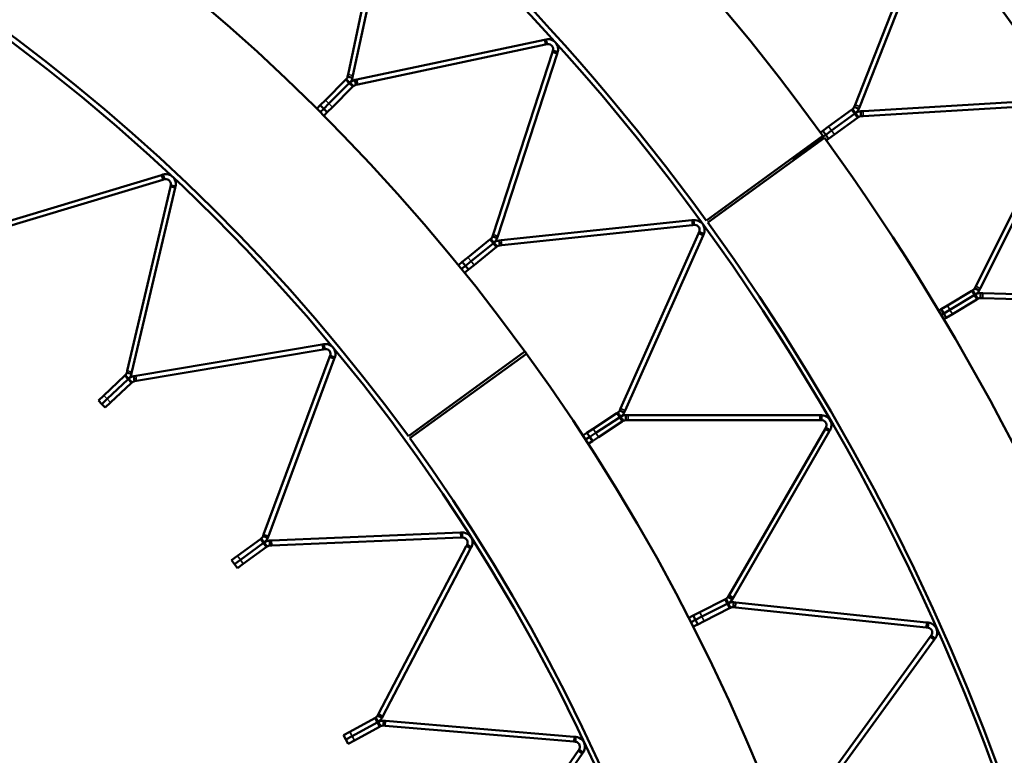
# Model space of a CAD drawing. Header units: millimetres. Extents: x 158 to 1353, y 392 to 3696.
# Tile 21 of 35: x 981 to 1179, y 1146 to 1294. Entities that reach past the tile are written whole.
import ezdxf

# ---------------------------------------------------------------- set-up
doc = ezdxf.new("R2010")
doc.units = ezdxf.units.MM
doc.layers.add('Visible (ISO)', color=7, linetype='Continuous', lineweight=50)
doc.layers.add('Visible Narrow (ISO)', color=7, linetype='Continuous', lineweight=35)

msp = doc.modelspace()

# ---------------------------------------------------------------- linework, layer by layer
at = {"layer": 'Visible (ISO)'}
for p, q in [((1047.41, 1283.39), (1055.43, 1321.11)), ((1056.41, 1320.91), (1048.39, 1283.18)), ((1149.38, 1277.3), (1163.62, 1313.57)), ((1164.55, 1313.2), (1150.31, 1276.94)), ((1049.17, 1282.4), (1086.89, 1290.42)), ((1087.1, 1289.44), (1049.38, 1281.42)), ((1087.23, 1290.49), (1086.89, 1290.42)), ((1087.1, 1289.44), (1087.43, 1289.51)), ((1087.23, 1290.49), (1087.34, 1289.94)), ((1087.34, 1289.94), (1087.43, 1289.51)), ((1076.57, 1251.22), (1088.49, 1287.9)), ((1089.44, 1287.59), (1077.52, 1250.91)), ((1088.59, 1288.22), (1088.49, 1287.9)), ((1089.01, 1288.09), (1088.59, 1288.22)), ((1089.54, 1287.91), (1089.01, 1288.09)), ((1089.44, 1287.59), (1089.54, 1287.91)), ((1047.41, 1283.39), (1047.32, 1282.98)), ((1042.85, 1278.27), (1046.88, 1282.31)), ((1043.55, 1277.57), (1047.59, 1281.6)), ((1047.59, 1281.6), (1043.55, 1277.57)), ((1047.05, 1282.48), (1046.88, 1282.31)), ((1047.36, 1282.17), (1047.05, 1282.48)), ((1047.75, 1282.88), (1047.32, 1282.98)), ((1047.76, 1281.77), (1047.36, 1282.17)), ((1047.76, 1281.77), (1047.59, 1281.6)), ((1047.59, 1281.6), (1047.76, 1281.77)), ((1048.3, 1282.77), (1047.75, 1282.88)), ((1047.76, 1281.77), (1048.15, 1281.37)), ((1048.15, 1281.37), (1048.46, 1281.06)), ((1048.3, 1282.77), (1048.39, 1283.18)), ((1049.17, 1282.4), (1048.76, 1282.31)), ((1048.76, 1282.31), (1048.87, 1281.76)), ((1048.87, 1281.76), (1048.96, 1281.33)), ((1048.96, 1281.33), (1049.38, 1281.42)), ((1048.3, 1280.9), (1044.26, 1276.86)), ((1048.3, 1280.9), (1048.46, 1281.06)), ((1041.81, 1277.24), (1042.85, 1278.27)), ((1042.52, 1276.53), (1043.55, 1277.57)), ((1043.55, 1277.57), (1042.52, 1276.53)), ((1149.38, 1277.3), (1149.22, 1276.88)), ((1150.97, 1276.04), (1189.86, 1278.37)), ((1189.92, 1277.37), (1151.03, 1275.04)), ((1041.11, 1276.53), (1041.81, 1277.24)), ((1041.81, 1277.24), (1042.52, 1276.53)), ((1042.52, 1276.53), (1041.82, 1275.83)), ((1042.52, 1276.53), (1041.82, 1275.83)), ((1042.52, 1276.53), (1043.23, 1275.82)), ((1042.52, 1275.12), (1043.23, 1275.82)), ((1044.26, 1276.86), (1043.23, 1275.82)), ((1144.06, 1272.94), (1148.67, 1276.29)), ((1144.65, 1272.13), (1149.26, 1275.48)), ((1149.26, 1275.48), (1144.65, 1272.13)), ((1148.88, 1276.44), (1148.67, 1276.29)), ((1149.14, 1276.08), (1148.88, 1276.44)), ((1149.46, 1275.63), (1149.14, 1276.08)), ((1149.63, 1276.72), (1149.22, 1276.88)), ((1149.46, 1275.63), (1149.26, 1275.48)), ((1149.26, 1275.48), (1149.46, 1275.63)), ((1149.46, 1275.63), (1149.79, 1275.18)), ((1150.15, 1276.52), (1149.63, 1276.72)), ((1150.15, 1276.52), (1150.31, 1276.94)), ((1150.97, 1276.04), (1150.52, 1276.01)), ((1150.52, 1276.01), (1150.55, 1275.45)), ((1150.55, 1275.45), (1150.58, 1275.01)), ((1173.63, 1240.8), (1191.06, 1275.64)), ((1149.85, 1274.67), (1145.24, 1271.32)), ((1149.79, 1275.18), (1150.05, 1274.82)), ((1149.85, 1274.67), (1150.05, 1274.82)), ((1150.58, 1275.01), (1151.03, 1275.04)), ((1191.95, 1275.19), (1174.53, 1240.35)), ((1142.42, 1271.75), (1142.88, 1272.08)), ((1142.88, 1272.08), (1144.06, 1272.94)), ((1142.88, 1272.08), (1143.46, 1271.27)), ((1143.46, 1271.27), (1144.65, 1272.13)), ((1144.65, 1272.13), (1143.46, 1271.27)), ((1145.24, 1271.32), (1144.05, 1270.46)), ((1119.46, 1254.01), (1142.92, 1271.07)), ((1143.23, 1270.64), (1119.75, 1253.61)), ((1143.46, 1271.27), (1138.61, 1267.75)), ((1143.46, 1271.27), (1138.61, 1267.74)), ((1143.46, 1271.27), (1144.05, 1270.46)), ((1143.59, 1270.13), (1144.05, 1270.46)), ((1136.99, 1266.57), (1138.61, 1267.75)), ((1138.61, 1267.74), (1136.99, 1266.57)), ((1136.9, 1266.69), (1136.99, 1266.57)), ((1136.99, 1266.57), (1137.21, 1266.27)), ((973.45, 1252.19), (1009.86, 1263.18)), ((1010.15, 1262.23), (973.74, 1251.23)), ((1010.18, 1263.28), (1009.86, 1263.18)), ((1010.15, 1262.23), (1010.47, 1262.32)), ((1010.18, 1263.28), (1010.35, 1262.75)), ((1010.35, 1262.75), (1010.47, 1262.32)), ((1002.97, 1223.78), (1011.66, 1260.81)), ((1012.63, 1260.58), (1003.95, 1223.55)), ((1011.74, 1261.14), (1011.66, 1260.81)), ((1012.16, 1261.04), (1011.74, 1261.14)), ((1012.71, 1260.91), (1012.16, 1261.04)), ((1012.63, 1260.58), (1012.71, 1260.91)), ((1078.22, 1250.05), (1116.57, 1254.08)), ((1116.91, 1254.12), (1116.57, 1254.08)), ((1116.91, 1254.12), (1116.97, 1253.56)), ((1116.97, 1253.56), (1117.01, 1253.13)), ((1116.68, 1253.09), (1078.32, 1249.06)), ((1116.68, 1253.09), (1117.01, 1253.13)), ((1118.03, 1251.72), (1117.9, 1251.41)), ((1118.43, 1251.55), (1118.03, 1251.72)), ((1118.95, 1251.32), (1118.43, 1251.55)), ((1071.5, 1246.61), (1075.93, 1250.2)), ((1076.12, 1250.35), (1075.93, 1250.2)), ((1076.39, 1250.01), (1076.12, 1250.35)), ((1076.75, 1249.57), (1076.39, 1250.01)), ((1076.57, 1251.22), (1076.44, 1250.82)), ((1076.86, 1250.68), (1076.44, 1250.82)), ((1076.75, 1249.57), (1076.56, 1249.43)), ((1076.56, 1249.43), (1076.75, 1249.57)), ((1076.75, 1249.57), (1077.1, 1249.14)), ((1077.39, 1250.51), (1076.86, 1250.68)), ((1077.39, 1250.51), (1077.52, 1250.91)), ((1078.22, 1250.05), (1077.8, 1250.01)), ((1077.8, 1250.01), (1077.85, 1249.45)), ((1102.21, 1216.18), (1117.9, 1251.41)), ((1118.81, 1251.01), (1103.12, 1215.78)), ((1118.81, 1251.01), (1118.95, 1251.32)), ((1072.13, 1245.83), (1076.56, 1249.43)), ((1076.56, 1249.43), (1072.13, 1245.83)), ((1077.19, 1248.65), (1072.76, 1245.06)), ((1077.1, 1249.14), (1077.38, 1248.8)), ((1077.19, 1248.65), (1077.38, 1248.8)), ((1077.85, 1249.45), (1077.9, 1249.01)), ((1077.9, 1249.01), (1078.32, 1249.06)), ((1069.59, 1245.06), (1070.36, 1245.69)), ((1070.36, 1245.69), (1071.5, 1246.61)), ((1070.36, 1245.69), (1070.99, 1244.91)), ((1070.99, 1244.91), (1072.13, 1245.83)), ((1072.13, 1245.83), (1070.99, 1244.91)), ((1070.99, 1244.91), (1070.22, 1244.29)), ((1070.99, 1244.91), (1070.22, 1244.29)), ((1070.85, 1243.51), (1071.62, 1244.14)), ((1070.99, 1244.91), (1071.62, 1244.14)), ((1072.76, 1245.06), (1071.62, 1244.14)), ((1167.94, 1236.93), (1172.83, 1239.85)), ((1173.05, 1239.98), (1172.83, 1239.85)), ((1173.27, 1239.61), (1173.05, 1239.98)), ((1173.63, 1240.8), (1173.43, 1240.39)), ((1173.82, 1240.2), (1173.43, 1240.39)), ((1174.32, 1239.95), (1173.82, 1240.2)), ((1174.32, 1239.95), (1174.53, 1240.35)), ((1168.45, 1236.07), (1173.34, 1238.99)), ((1173.34, 1238.99), (1168.45, 1236.07)), ((1173.86, 1238.14), (1168.97, 1235.21)), ((1173.56, 1239.13), (1173.27, 1239.61)), ((1173.56, 1239.13), (1173.34, 1238.99)), ((1173.34, 1238.99), (1173.56, 1239.13)), ((1173.56, 1239.13), (1173.85, 1238.64)), ((1173.85, 1238.64), (1174.07, 1238.27)), ((1173.86, 1238.14), (1174.07, 1238.27)), ((1174.63, 1238.85), (1174.62, 1238.41)), ((1174.62, 1238.41), (1175.07, 1238.39)), ((1174.65, 1239.41), (1174.63, 1238.85)), ((1175.1, 1239.39), (1174.65, 1239.41)), ((1214.01, 1237.23), (1175.07, 1238.39)), ((1175.1, 1239.39), (1214.04, 1238.23)), ((1166.2, 1235.89), (1166.68, 1236.18)), ((1166.68, 1236.18), (1167.94, 1236.93)), ((1166.68, 1236.18), (1167.2, 1235.32)), ((1167.2, 1235.32), (1168.45, 1236.07)), ((1168.45, 1236.07), (1167.2, 1235.32)), ((1167.2, 1235.32), (1166.71, 1235.03)), ((1167.2, 1235.32), (1166.71, 1235.03)), ((1167.2, 1235.32), (1167.71, 1234.46)), ((1167.22, 1234.17), (1167.71, 1234.46)), ((1168.97, 1235.21), (1167.71, 1234.46)), ((1004.7, 1222.75), (1042.2, 1229.09)), ((1042.37, 1228.1), (1004.87, 1221.76)), ((1042.54, 1229.15), (1042.2, 1229.09)), ((1042.37, 1228.1), (1042.7, 1228.16)), ((1042.54, 1229.15), (1042.63, 1228.59)), ((1042.63, 1228.59), (1042.7, 1228.16)), ((1030.43, 1190.86), (1043.69, 1226.51)), ((1044.63, 1226.16), (1031.37, 1190.51)), ((1043.81, 1226.83), (1043.69, 1226.51)), ((1044.22, 1226.67), (1043.81, 1226.83)), ((1044.75, 1226.48), (1044.22, 1226.67)), ((1044.63, 1226.16), (1044.75, 1226.48)), ((1059.53, 1210.6), (1082.98, 1227.66)), ((1083.3, 1227.23), (1059.83, 1210.2)), ((998.27, 1218.84), (1002.44, 1222.75)), ((998.96, 1218.11), (1003.13, 1222.02)), ((1003.13, 1222.02), (998.96, 1218.11)), ((1002.6, 1222.9), (1002.44, 1222.75)), ((1002.9, 1222.58), (1002.6, 1222.9)), ((1002.97, 1223.78), (1002.88, 1223.4)), ((1003.31, 1223.3), (1002.88, 1223.4)), ((1003.28, 1222.17), (1002.9, 1222.58)), ((1003.28, 1222.17), (1003.13, 1222.02)), ((1003.13, 1222.02), (1003.28, 1222.17)), ((1003.28, 1222.17), (1003.66, 1221.76)), ((1003.86, 1223.17), (1003.31, 1223.3)), ((1003.86, 1223.17), (1003.95, 1223.55)), ((1004.7, 1222.75), (1004.32, 1222.68)), ((1004.32, 1222.68), (1004.41, 1222.13)), ((1004.41, 1222.13), (1004.48, 1221.7)), ((1003.81, 1221.29), (999.64, 1217.38)), ((1003.66, 1221.76), (1003.96, 1221.44)), ((1003.81, 1221.29), (1003.96, 1221.44)), ((1004.48, 1221.7), (1004.87, 1221.76)), ((997.2, 1217.83), (998.27, 1218.84)), ((997.89, 1217.1), (998.96, 1218.11)), ((998.96, 1218.11), (997.89, 1217.1)), ((997.2, 1217.83), (997.89, 1217.1)), ((997.89, 1217.1), (998.57, 1216.38)), ((999.64, 1217.38), (998.57, 1216.38)), ((1102.21, 1216.18), (1102.04, 1215.79)), ((1096.68, 1212.13), (1101.47, 1215.23)), ((1097.23, 1211.29), (1102.01, 1214.4)), ((1102.01, 1214.4), (1097.23, 1211.29)), ((1101.67, 1215.36), (1101.47, 1215.23)), ((1101.91, 1214.99), (1101.67, 1215.36)), ((1102.21, 1214.52), (1101.91, 1214.99)), ((1102.21, 1214.52), (1102.01, 1214.4)), ((1102.01, 1214.4), (1102.21, 1214.52)), ((1102.44, 1215.62), (1102.04, 1215.79)), ((1102.21, 1214.52), (1102.52, 1214.05)), ((1102.95, 1215.39), (1102.44, 1215.62)), ((1102.52, 1214.05), (1102.76, 1213.69)), ((1102.95, 1215.39), (1103.12, 1215.78)), ((1103.3, 1214.85), (1103.3, 1214.29)), ((1103.73, 1214.85), (1103.3, 1214.85)), ((1103.3, 1214.29), (1103.3, 1213.85)), ((1103.73, 1214.85), (1142.29, 1214.85)), ((1142.63, 1214.85), (1142.29, 1214.85)), ((1142.63, 1214.85), (1142.63, 1214.29)), ((1142.63, 1214.29), (1142.63, 1213.85)), ((1095.45, 1211.33), (1096.68, 1212.13)), ((1102.56, 1213.56), (1097.77, 1210.45)), ((1102.56, 1213.56), (1102.76, 1213.69)), ((1103.3, 1213.85), (1103.73, 1213.85)), ((1142.29, 1213.85), (1103.73, 1213.85)), ((1124.04, 1178.65), (1143.33, 1212.05)), ((1142.29, 1213.85), (1142.63, 1213.85)), ((1143.5, 1212.35), (1143.33, 1212.05)), ((1143.88, 1212.13), (1143.5, 1212.35)), ((1144.36, 1211.85), (1143.88, 1212.13)), ((1094.62, 1210.79), (1095.45, 1211.33)), ((1096, 1210.49), (1095.17, 1209.95)), ((1096, 1210.49), (1095.17, 1209.95)), ((1095.45, 1211.33), (1096, 1210.49)), ((1096, 1210.49), (1097.23, 1211.29)), ((1097.23, 1211.29), (1096, 1210.49)), ((1096, 1210.49), (1096.54, 1209.65)), ((1097.77, 1210.45), (1096.54, 1209.65)), ((1144.19, 1211.55), (1124.91, 1178.15)), ((1144.19, 1211.55), (1144.36, 1211.85)), ((1095.71, 1209.11), (1096.54, 1209.65)), ((1030.43, 1190.86), (1030.3, 1190.49)), ((1030.71, 1190.34), (1030.3, 1190.49)), ((1031.23, 1190.14), (1030.71, 1190.34)), ((1031.23, 1190.14), (1031.37, 1190.51)), ((1032.02, 1189.62), (1070.02, 1191.21)), ((1070.06, 1190.21), (1032.06, 1188.62)), ((1070.36, 1191.23), (1070.02, 1191.21)), ((1070.06, 1190.21), (1070.4, 1190.23)), ((1070.36, 1191.23), (1070.38, 1190.67)), ((1070.38, 1190.67), (1070.4, 1190.23)), ((1025.15, 1186.55), (1029.78, 1189.91)), ((1025.74, 1185.74), (1030.36, 1189.1)), ((1030.36, 1189.1), (1025.74, 1185.74)), ((1030.95, 1188.29), (1026.32, 1184.93)), ((1029.95, 1190.03), (1029.78, 1189.91)), ((1030.2, 1189.68), (1029.95, 1190.03)), ((1030.53, 1189.22), (1030.2, 1189.68)), ((1030.53, 1189.22), (1030.36, 1189.1)), ((1030.36, 1189.1), (1030.53, 1189.22)), ((1030.53, 1189.22), (1030.86, 1188.77)), ((1030.86, 1188.77), (1031.12, 1188.41)), ((1030.95, 1188.29), (1031.12, 1188.41)), ((1032.02, 1189.62), (1031.63, 1189.6)), ((1031.63, 1189.6), (1031.65, 1189.04)), ((1031.65, 1189.04), (1031.67, 1188.6)), ((1031.67, 1188.6), (1032.06, 1188.62)), ((1053.55, 1154.76), (1071.17, 1188.46)), ((1071.33, 1188.76), (1071.17, 1188.46)), ((1071.72, 1188.56), (1071.33, 1188.76)), ((1072.21, 1188.3), (1071.72, 1188.56)), ((1072.05, 1188), (1072.21, 1188.3)), ((1023.96, 1185.68), (1025.15, 1186.55)), ((1072.05, 1188), (1054.43, 1154.29)), ((1023.96, 1185.68), (1024.55, 1184.88)), ((1024.55, 1184.88), (1025.74, 1185.74)), ((1025.74, 1185.74), (1024.55, 1184.88)), ((1024.55, 1184.88), (1025.14, 1184.07)), ((1026.32, 1184.93), (1025.14, 1184.07)), ((1124.04, 1178.65), (1123.83, 1178.29)), ((1124.21, 1178.07), (1123.83, 1178.29)), ((1118.12, 1175.2), (1123.21, 1177.79)), ((1118.58, 1174.31), (1123.66, 1176.9)), ((1123.66, 1176.9), (1118.58, 1174.31)), ((1123.42, 1177.9), (1123.21, 1177.79)), ((1123.62, 1177.5), (1123.42, 1177.9)), ((1123.87, 1177), (1123.62, 1177.5)), ((1123.87, 1177), (1123.66, 1176.9)), ((1123.66, 1176.9), (1123.87, 1177)), ((1123.87, 1177), (1124.13, 1176.51)), ((1124.13, 1176.51), (1124.33, 1176.11)), ((1124.7, 1177.79), (1124.21, 1178.07)), ((1124.7, 1177.79), (1124.91, 1178.15)), ((1124.93, 1176.65), (1124.89, 1176.22)), ((1124.99, 1177.21), (1124.93, 1176.65)), ((1125.41, 1177.17), (1124.99, 1177.21)), ((1125.41, 1177.17), (1163.77, 1173.14)), ((1115.93, 1174.08), (1116.82, 1174.53)), ((1116.82, 1174.53), (1118.12, 1175.2)), ((1116.82, 1174.53), (1117.27, 1173.64)), ((1117.27, 1173.64), (1118.58, 1174.31)), ((1118.58, 1174.31), (1117.27, 1173.64)), ((1124.12, 1176.01), (1119.03, 1173.42)), ((1124.12, 1176.01), (1124.33, 1176.11)), ((1124.89, 1176.22), (1125.31, 1176.17)), ((1163.66, 1172.14), (1125.31, 1176.17)), ((1117.27, 1173.64), (1116.39, 1173.19)), ((1117.27, 1173.64), (1116.39, 1173.19)), ((1116.84, 1172.3), (1117.73, 1172.75)), ((1117.27, 1173.64), (1117.73, 1172.75)), ((1119.03, 1173.42), (1117.73, 1172.75)), ((1164.1, 1173.1), (1163.77, 1173.14)), ((1164.05, 1172.54), (1164, 1172.11)), ((1164.1, 1173.1), (1164.05, 1172.54)), ((1163.66, 1172.14), (1164, 1172.11)), ((1164.7, 1170.52), (1164.51, 1170.25)), ((1165.06, 1170.27), (1164.7, 1170.52)), ((1141.84, 1139.05), (1164.51, 1170.25)), ((1165.31, 1169.66), (1142.65, 1138.46)), ((1165.51, 1169.94), (1165.06, 1170.27)), ((1165.31, 1169.66), (1165.51, 1169.94)), ((1053.55, 1154.76), (1053.37, 1154.41)), ((1047.76, 1151.14), (1052.78, 1153.9)), ((1048.25, 1150.26), (1053.26, 1153.02)), ((1053.26, 1153.02), (1048.25, 1150.26)), ((1052.96, 1154), (1052.78, 1153.9)), ((1053.17, 1153.61), (1052.96, 1154)), ((1053.44, 1153.12), (1053.17, 1153.61)), ((1053.44, 1153.12), (1053.26, 1153.02)), ((1053.26, 1153.02), (1053.44, 1153.12)), ((1053.76, 1154.21), (1053.37, 1154.41)), ((1053.44, 1153.12), (1053.71, 1152.63)), ((1053.71, 1152.63), (1053.93, 1152.25)), ((1054.25, 1153.95), (1053.76, 1154.21)), ((1054.25, 1153.95), (1054.43, 1154.29)), ((1054.53, 1152.8), (1054.49, 1152.37)), ((1054.58, 1153.36), (1054.53, 1152.8)), ((1054.96, 1153.33), (1054.58, 1153.36)), ((1054.96, 1153.33), (1092.86, 1150.15)), ((1046.48, 1150.43), (1047.76, 1151.14)), ((1053.74, 1152.14), (1048.73, 1149.39)), ((1053.74, 1152.14), (1053.93, 1152.25)), ((1054.49, 1152.37), (1054.88, 1152.33)), ((1092.78, 1149.15), (1054.88, 1152.33)), ((1046.48, 1150.43), (1046.96, 1149.56)), ((1046.96, 1149.56), (1048.25, 1150.26)), ((1048.25, 1150.26), (1046.96, 1149.56)), ((1046.96, 1149.56), (1047.44, 1148.68)), ((1048.73, 1149.39), (1047.44, 1148.68)), ((1092.78, 1149.15), (1093.12, 1149.12)), ((1093.2, 1150.12), (1092.86, 1150.15)), ((1093.16, 1149.56), (1093.12, 1149.12)), ((1093.2, 1150.12), (1093.16, 1149.56)), ((1071.96, 1116.04), (1093.66, 1147.27)), ((1094.48, 1146.7), (1072.78, 1115.47)), ((1093.86, 1147.55), (1093.66, 1147.27)), ((1094.22, 1147.3), (1093.86, 1147.55)), ((1094.68, 1146.98), (1094.22, 1147.3)), ((1094.48, 1146.7), (1094.68, 1146.98))]:
    msp.add_line(p, q, dxfattribs=at)
for radius in [523.5, 449.5, 375.5]:
    msp.add_circle((755.08, 989.1), radius, dxfattribs=at)
for radius, start, end in [(479.5, 36.0188, 107.9552), (450.5, 36.0188, 107.9552), (405.5, 36.038, 107.962), (376.5, 36.038, 107.962), (479.5, 324.0188, 35.9552), (450.5, 324.0188, 35.9552), (405.5, 35.962, 36.038), (405.5, 324.038, 35.962), (376.5, 324.038, 35.962)]:
    msp.add_arc((755.08, 989.1), radius, start, end, dxfattribs=at)
for points, knots in [([(1087.23, 1290.49), (1087.62, 1290.57), (1088.21, 1290.54), (1088.71, 1290.22), (1089.19, 1289.92), (1089.53, 1289.37), (1089.62, 1288.85), (1089.67, 1288.49), (1089.62, 1288.16), (1089.54, 1287.91)], [1.110722, 1.110722, 1.110722, 1.110722, 1.765936, 1.765936, 1.765936, 2.391441, 2.391441, 2.391441, 2.818928, 2.818928, 2.818928, 2.818928]), ([(1088.59, 1288.22), (1088.67, 1288.45), (1088.66, 1288.83), (1088.45, 1289.12), (1088.24, 1289.41), (1087.86, 1289.55), (1087.59, 1289.53), (1087.53, 1289.53), (1087.48, 1289.52), (1087.43, 1289.51)], [-2.818928, -2.818928, -2.818928, -2.818928, -2.042925, -2.042925, -2.042925, -1.265434, -1.265434, -1.265434, -1.110722, -1.110722, -1.110722, -1.110722]), ([(1010.18, 1263.28), (1010.57, 1263.4), (1011.16, 1263.42), (1011.69, 1263.14), (1012.19, 1262.88), (1012.58, 1262.36), (1012.7, 1261.85), (1012.79, 1261.5), (1012.77, 1261.16), (1012.71, 1260.91)], [1.106512, 1.106512, 1.106512, 1.106512, 1.761726, 1.761726, 1.761726, 2.387231, 2.387231, 2.387231, 2.814719, 2.814719, 2.814719, 2.814719]), ([(1011.74, 1261.14), (1011.79, 1261.37), (1011.75, 1261.75), (1011.52, 1262.02), (1011.29, 1262.29), (1010.9, 1262.4), (1010.62, 1262.36), (1010.57, 1262.35), (1010.52, 1262.34), (1010.47, 1262.32)], [-2.814719, -2.814719, -2.814719, -2.814719, -2.038715, -2.038715, -2.038715, -1.261225, -1.261225, -1.261225, -1.106512, -1.106512, -1.106512, -1.106512]), ([(1116.91, 1254.12), (1117.31, 1254.16), (1117.89, 1254.07), (1118.36, 1253.7), (1118.8, 1253.35), (1119.09, 1252.76), (1119.12, 1252.24), (1119.14, 1251.88), (1119.05, 1251.55), (1118.95, 1251.32)], [1.110722, 1.110722, 1.110722, 1.110722, 1.765936, 1.765936, 1.765936, 2.391441, 2.391441, 2.391441, 2.818928, 2.818928, 2.818928, 2.818928]), ([(1118.03, 1251.72), (1118.13, 1251.94), (1118.17, 1252.32), (1117.99, 1252.63), (1117.81, 1252.94), (1117.44, 1253.12), (1117.17, 1253.13), (1117.11, 1253.13), (1117.06, 1253.13), (1117.01, 1253.13)], [-2.818928, -2.818928, -2.818928, -2.818928, -2.042925, -2.042925, -2.042925, -1.265434, -1.265434, -1.265434, -1.110722, -1.110722, -1.110722, -1.110722]), ([(1042.54, 1229.15), (1042.93, 1229.21), (1043.52, 1229.16), (1044.01, 1228.82), (1044.48, 1228.5), (1044.8, 1227.93), (1044.86, 1227.41), (1044.9, 1227.05), (1044.84, 1226.72), (1044.75, 1226.48)], [1.106512, 1.106512, 1.106512, 1.106512, 1.761726, 1.761726, 1.761726, 2.387231, 2.387231, 2.387231, 2.814719, 2.814719, 2.814719, 2.814719]), ([(1043.81, 1226.83), (1043.89, 1227.05), (1043.9, 1227.43), (1043.71, 1227.73), (1043.51, 1228.02), (1043.13, 1228.18), (1042.86, 1228.17), (1042.8, 1228.17), (1042.75, 1228.17), (1042.7, 1228.16)], [-2.814719, -2.814719, -2.814719, -2.814719, -2.038715, -2.038715, -2.038715, -1.261225, -1.261225, -1.261225, -1.106512, -1.106512, -1.106512, -1.106512]), ([(1142.63, 1214.85), (1143.03, 1214.85), (1143.6, 1214.69), (1144.03, 1214.28), (1144.43, 1213.88), (1144.65, 1213.27), (1144.63, 1212.74), (1144.61, 1212.38), (1144.49, 1212.07), (1144.36, 1211.85)], [1.110722, 1.110722, 1.110722, 1.110722, 1.765936, 1.765936, 1.765936, 2.391441, 2.391441, 2.391441, 2.818928, 2.818928, 2.818928, 2.818928]), ([(1143.5, 1212.35), (1143.61, 1212.55), (1143.69, 1212.92), (1143.55, 1213.25), (1143.4, 1213.58), (1143.06, 1213.79), (1142.78, 1213.84), (1142.73, 1213.84), (1142.68, 1213.85), (1142.63, 1213.85)], [-2.818928, -2.818928, -2.818928, -2.818928, -2.042925, -2.042925, -2.042925, -1.265434, -1.265434, -1.265434, -1.110722, -1.110722, -1.110722, -1.110722]), ([(1070.36, 1191.23), (1070.76, 1191.24), (1071.33, 1191.11), (1071.78, 1190.72), (1072.2, 1190.34), (1072.45, 1189.74), (1072.44, 1189.21), (1072.44, 1188.85), (1072.33, 1188.53), (1072.21, 1188.3)], [1.106512, 1.106512, 1.106512, 1.106512, 1.761726, 1.761726, 1.761726, 2.387231, 2.387231, 2.387231, 2.814719, 2.814719, 2.814719, 2.814719]), ([(1071.33, 1188.76), (1071.44, 1188.97), (1071.5, 1189.35), (1071.34, 1189.67), (1071.18, 1189.99), (1070.83, 1190.19), (1070.55, 1190.22), (1070.5, 1190.23), (1070.45, 1190.23), (1070.4, 1190.23)], [-2.814719, -2.814719, -2.814719, -2.814719, -2.038715, -2.038715, -2.038715, -1.261225, -1.261225, -1.261225, -1.106512, -1.106512, -1.106512, -1.106512]), ([(1164.1, 1173.1), (1164.5, 1173.06), (1165.05, 1172.85), (1165.43, 1172.39), (1165.8, 1171.95), (1165.95, 1171.32), (1165.87, 1170.8), (1165.82, 1170.45), (1165.67, 1170.15), (1165.51, 1169.94)], [1.110722, 1.110722, 1.110722, 1.110722, 1.765936, 1.765936, 1.765936, 2.391441, 2.391441, 2.391441, 2.818928, 2.818928, 2.818928, 2.818928]), ([(1164.7, 1170.52), (1164.84, 1170.71), (1164.96, 1171.08), (1164.85, 1171.42), (1164.74, 1171.76), (1164.42, 1172.01), (1164.15, 1172.08), (1164.1, 1172.09), (1164.05, 1172.1), (1164, 1172.11)], [-2.818928, -2.818928, -2.818928, -2.818928, -2.042925, -2.042925, -2.042925, -1.265434, -1.265434, -1.265434, -1.110722, -1.110722, -1.110722, -1.110722]), ([(1093.86, 1147.55), (1093.99, 1147.75), (1094.1, 1148.11), (1093.98, 1148.45), (1093.87, 1148.79), (1093.54, 1149.03), (1093.27, 1149.1), (1093.22, 1149.11), (1093.17, 1149.12), (1093.12, 1149.12)], [-2.814719, -2.814719, -2.814719, -2.814719, -2.038715, -2.038715, -2.038715, -1.261225, -1.261225, -1.261225, -1.106512, -1.106512, -1.106512, -1.106512]), ([(1093.2, 1150.12), (1093.6, 1150.09), (1094.16, 1149.88), (1094.55, 1149.44), (1094.92, 1149.01), (1095.09, 1148.38), (1095.02, 1147.86), (1094.97, 1147.5), (1094.83, 1147.2), (1094.68, 1146.98)], [1.106512, 1.106512, 1.106512, 1.106512, 1.761726, 1.761726, 1.761726, 2.387231, 2.387231, 2.387231, 2.814719, 2.814719, 2.814719, 2.814719])]:
    msp.add_open_spline(points, degree=3, knots=knots, dxfattribs=at)
for points in [[(1047.05, 1282.48), (1047.18, 1282.6), (1047.28, 1282.78), (1047.32, 1282.98)], [(1048.3, 1282.77), (1048.21, 1282.37), (1048.01, 1282.02), (1047.76, 1281.77)], [(1047.76, 1281.77), (1048.01, 1282.02), (1048.35, 1282.23), (1048.76, 1282.31)], [(1048.96, 1281.33), (1048.76, 1281.29), (1048.59, 1281.19), (1048.46, 1281.06)], [(1148.88, 1276.44), (1149.02, 1276.54), (1149.15, 1276.7), (1149.22, 1276.88)], [(1150.15, 1276.52), (1150, 1276.14), (1149.75, 1275.84), (1149.46, 1275.63)], [(1149.46, 1275.63), (1149.75, 1275.84), (1150.12, 1275.98), (1150.52, 1276.01)], [(1150.58, 1275.01), (1150.38, 1275), (1150.19, 1274.92), (1150.05, 1274.82)], [(1076.12, 1250.35), (1076.26, 1250.46), (1076.38, 1250.62), (1076.44, 1250.82)], [(1077.39, 1250.51), (1077.26, 1250.12), (1077.02, 1249.8), (1076.75, 1249.57)], [(1076.75, 1249.57), (1077.02, 1249.8), (1077.39, 1249.97), (1077.8, 1250.01)], [(1077.9, 1249.01), (1077.7, 1248.99), (1077.51, 1248.91), (1077.38, 1248.8)], [(1173.05, 1239.98), (1173.2, 1240.07), (1173.34, 1240.21), (1173.43, 1240.39)], [(1174.32, 1239.95), (1174.14, 1239.59), (1173.86, 1239.31), (1173.56, 1239.13)], [(1173.56, 1239.13), (1173.86, 1239.31), (1174.24, 1239.42), (1174.65, 1239.41)], [(1174.62, 1238.41), (1174.41, 1238.41), (1174.22, 1238.36), (1174.07, 1238.27)], [(1002.6, 1222.9), (1002.73, 1223.02), (1002.84, 1223.19), (1002.88, 1223.4)], [(1003.86, 1223.17), (1003.76, 1222.76), (1003.54, 1222.41), (1003.28, 1222.17)], [(1003.28, 1222.17), (1003.54, 1222.41), (1003.9, 1222.61), (1004.32, 1222.68)], [(1004.48, 1221.7), (1004.28, 1221.66), (1004.1, 1221.56), (1003.96, 1221.44)], [(1101.67, 1215.36), (1101.82, 1215.46), (1101.95, 1215.61), (1102.04, 1215.79)], [(1102.95, 1215.39), (1102.78, 1215.01), (1102.51, 1214.72), (1102.21, 1214.52)], [(1102.21, 1214.52), (1102.51, 1214.72), (1102.89, 1214.85), (1103.3, 1214.85)], [(1103.3, 1213.85), (1103.1, 1213.85), (1102.91, 1213.78), (1102.76, 1213.69)], [(1029.95, 1190.03), (1030.09, 1190.14), (1030.22, 1190.3), (1030.3, 1190.49)], [(1031.23, 1190.14), (1031.09, 1189.75), (1030.83, 1189.43), (1030.53, 1189.22)], [(1030.53, 1189.22), (1030.83, 1189.43), (1031.21, 1189.59), (1031.63, 1189.6)], [(1031.67, 1188.6), (1031.46, 1188.6), (1031.27, 1188.52), (1031.12, 1188.41)], [(1123.42, 1177.9), (1123.58, 1177.98), (1123.73, 1178.11), (1123.83, 1178.29)], [(1124.7, 1177.79), (1124.49, 1177.43), (1124.19, 1177.17), (1123.87, 1177)], [(1123.87, 1177), (1124.19, 1177.17), (1124.58, 1177.25), (1124.99, 1177.21)], [(1124.89, 1176.22), (1124.68, 1176.24), (1124.49, 1176.19), (1124.33, 1176.11)], [(1052.96, 1154), (1053.12, 1154.08), (1053.27, 1154.23), (1053.37, 1154.41)], [(1054.25, 1153.95), (1054.06, 1153.58), (1053.76, 1153.3), (1053.44, 1153.12)], [(1053.44, 1153.12), (1053.76, 1153.3), (1054.16, 1153.4), (1054.58, 1153.36)], [(1054.49, 1152.37), (1054.28, 1152.38), (1054.08, 1152.33), (1053.93, 1152.25)]]:
    msp.add_open_spline(points, degree=3, dxfattribs=at)
at = {"layer": 'Visible Narrow (ISO)'}
for p, q in [((1087.1, 1289.44), (1086.89, 1290.42)), ((1088.49, 1287.9), (1089.44, 1287.59)), ((1047.41, 1283.39), (1048.39, 1283.18)), ((1046.88, 1282.31), (1047.59, 1281.6)), ((1048.3, 1280.9), (1047.59, 1281.6)), ((1049.38, 1281.42), (1049.17, 1282.4)), ((1043.55, 1277.57), (1042.85, 1278.27)), ((1044.26, 1276.86), (1043.55, 1277.57)), ((1149.38, 1277.3), (1150.31, 1276.94)), ((1148.67, 1276.29), (1149.26, 1275.48)), ((1149.85, 1274.67), (1149.26, 1275.48)), ((1151.03, 1275.04), (1150.97, 1276.04)), ((1144.65, 1272.13), (1144.06, 1272.94)), ((1145.24, 1271.32), (1144.65, 1272.13)), ((1138.61, 1267.74), (1138.52, 1267.87)), ((1138.83, 1267.45), (1138.61, 1267.75)), ((1010.15, 1262.23), (1009.86, 1263.18)), ((1011.66, 1260.81), (1012.63, 1260.58)), ((1116.68, 1253.09), (1116.57, 1254.08)), ((1075.93, 1250.2), (1076.56, 1249.43)), ((1076.57, 1251.22), (1077.52, 1250.91)), ((1078.32, 1249.06), (1078.22, 1250.05)), ((1117.9, 1251.41), (1118.81, 1251.01)), ((1077.19, 1248.65), (1076.56, 1249.43)), ((1072.13, 1245.83), (1071.5, 1246.61)), ((1072.76, 1245.06), (1072.13, 1245.83)), ((1172.83, 1239.85), (1173.34, 1238.99)), ((1173.63, 1240.8), (1174.53, 1240.35)), ((1173.86, 1238.14), (1173.34, 1238.99)), ((1175.07, 1238.39), (1175.1, 1239.39)), ((1168.45, 1236.07), (1167.94, 1236.93)), ((1168.97, 1235.21), (1168.45, 1236.07)), ((1042.37, 1228.1), (1042.2, 1229.09)), ((1043.69, 1226.51), (1044.63, 1226.16)), ((1002.44, 1222.75), (1003.13, 1222.02)), ((1002.97, 1223.78), (1003.95, 1223.55)), ((1003.81, 1221.29), (1003.13, 1222.02)), ((1004.87, 1221.76), (1004.7, 1222.75)), ((998.96, 1218.11), (998.27, 1218.84)), ((999.64, 1217.38), (998.96, 1218.11)), ((1102.21, 1216.18), (1103.12, 1215.78)), ((1101.47, 1215.23), (1102.01, 1214.4)), ((1102.56, 1213.56), (1102.01, 1214.4)), ((1103.73, 1213.85), (1103.73, 1214.85)), ((1142.29, 1213.85), (1142.29, 1214.85)), ((1097.23, 1211.29), (1096.68, 1212.13)), ((1143.33, 1212.05), (1144.19, 1211.55)), ((1097.77, 1210.45), (1097.23, 1211.29)), ((1030.43, 1190.86), (1031.37, 1190.51)), ((1070.06, 1190.21), (1070.02, 1191.21)), ((1029.78, 1189.91), (1030.36, 1189.1)), ((1030.95, 1188.29), (1030.36, 1189.1)), ((1032.06, 1188.62), (1032.02, 1189.62)), ((1071.17, 1188.46), (1072.05, 1188)), ((1025.74, 1185.74), (1025.15, 1186.55)), ((1026.32, 1184.93), (1025.74, 1185.74)), ((1124.04, 1178.65), (1124.91, 1178.15)), ((1123.21, 1177.79), (1123.66, 1176.9)), ((1124.12, 1176.01), (1123.66, 1176.9)), ((1125.31, 1176.17), (1125.41, 1177.17)), ((1118.58, 1174.31), (1118.12, 1175.2)), ((1119.03, 1173.42), (1118.58, 1174.31)), ((1163.66, 1172.14), (1163.77, 1173.14)), ((1164.51, 1170.25), (1165.31, 1169.66)), ((1053.55, 1154.76), (1054.43, 1154.29)), ((1052.78, 1153.9), (1053.26, 1153.02)), ((1053.74, 1152.14), (1053.26, 1153.02)), ((1054.88, 1152.33), (1054.96, 1153.33)), ((1048.25, 1150.26), (1047.76, 1151.14)), ((1048.73, 1149.39), (1048.25, 1150.26)), ((1092.78, 1149.15), (1092.86, 1150.15)), ((1093.66, 1147.27), (1094.48, 1146.7))]:
    msp.add_line(p, q, dxfattribs=at)

doc.saveas('drawing.dxf')
